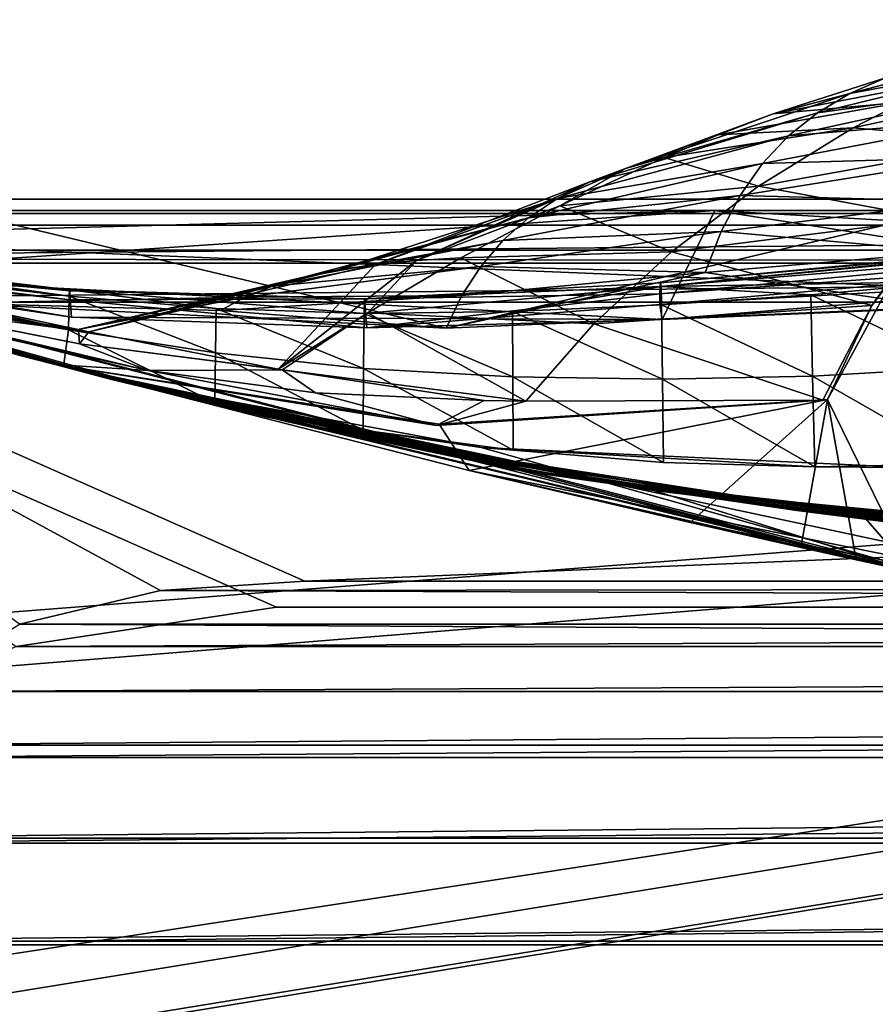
# Model space of a CAD drawing. Header units: metres. Extents: x 0 to 804, y -808 to 0.
# Tile 80 of 123: x 100 to 158, y -105 to -39. Entities that reach past the tile are written whole.
import ezdxf

# ---------------------------------------------------------------- set-up
doc = ezdxf.new("R2010")
doc.units = ezdxf.units.M

msp = doc.modelspace()

# ---------------------------------------------------------------- linework, layer by layer
at = {"layer": 'None0'}
for points in [[(34.402058, -4.519207, 2063.059814), (64.544334, -51.518902, 2063.059814), (737.401917, -51.518902, 2063.059814)], [(743.104004, -37.838261, 2063.059814), (34.402058, -4.519207, 2063.059814), (737.401917, -51.518902, 2063.059814)], [(34.402058, -4.519207, 163.059708), (743.104004, -37.838261, 163.059708), (737.401917, -51.518902, 163.059708)], [(737.401917, -51.518902, 163.059708), (64.544334, -51.518902, 163.059708), (34.402058, -4.519207, 163.059708)], [(156.133255, -43.666676, 1843.809082), (171.586929, -39.607418, 1845.257935), (169.583389, -41.164787, 1871.617065)], [(156.133255, -43.666676, 1843.809082), (158.525818, -42.630909, 1817.577148), (171.586929, -39.607418, 1845.257935)], [(153.961945, -44.960941, 1870.038818), (156.133255, -43.666676, 1843.809082), (169.583389, -41.164787, 1871.617065)], [(167.797928, -43.065769, 1897.9552), (153.961945, -44.960941, 1870.038818), (169.583389, -41.164787, 1871.617065)], [(150.988892, -45.048107, 1816.887207), (158.525818, -42.630909, 1817.577148), (156.133255, -43.666676, 1843.809082)], [(163.164429, -42.681469, 1712.397461), (158.525818, -42.630909, 1817.577148), (150.988892, -45.048107, 1816.887207)], [(159.715485, -44.246708, 1712.209229), (163.164429, -42.681469, 1712.397461), (150.988892, -45.048107, 1816.887207)], [(166.745529, -46.892799, 1608.953247), (172.435043, -42.487289, 1609.14502), (156.364456, -45.979488, 1712.017822)], [(156.364456, -45.979488, 1712.017822), (172.435043, -42.487289, 1609.14502), (159.715485, -44.246708, 1712.209229)], [(166.230728, -45.321526, 1924.262939), (152.012085, -46.52438, 1896.258423), (167.797928, -43.065769, 1897.9552)], [(167.797928, -43.065769, 1897.9552), (152.012085, -46.52438, 1896.258423), (153.961945, -44.960941, 1870.038818)], [(141.072128, -48.696308, 1842.258301), (156.133255, -43.666676, 1843.809082), (153.961945, -44.960941, 1870.038818)], [(141.072128, -48.696308, 1842.258301), (150.988892, -45.048107, 1816.887207), (156.133255, -43.666676, 1843.809082)], [(156.364456, -45.979488, 1712.017822), (159.715485, -44.246708, 1712.209229), (147.303604, -46.44994, 1816.533691)], [(159.715485, -44.246708, 1712.209229), (150.988892, -45.048107, 1816.887207), (147.303604, -46.44994, 1816.533691)], [(138.6828, -49.609951, 1868.349976), (141.072128, -48.696308, 1842.258301), (153.961945, -44.960941, 1870.038818)], [(152.012085, -46.52438, 1896.258423), (138.6828, -49.609951, 1868.349976), (153.961945, -44.960941, 1870.038818)], [(147.303604, -46.44994, 1816.533691), (150.988892, -45.048107, 1816.887207), (141.072128, -48.696308, 1842.258301)], [(166.230728, -45.321526, 1924.262939), (164.882019, -47.941971, 1950.531006), (150.283875, -48.369328, 1922.460327)], [(166.230728, -45.321526, 1924.262939), (150.283875, -48.369328, 1922.460327), (152.012085, -46.52438, 1896.258423)], [(150.00325, -49.880222, 1711.625244), (156.364456, -45.979488, 1712.017822), (143.684753, -47.959789, 1816.174194)], [(156.364456, -45.979488, 1712.017822), (147.303604, -46.44994, 1816.533691), (143.684753, -47.959789, 1816.174194)], [(150.00325, -49.880222, 1711.625244), (166.745529, -46.892799, 1608.953247), (156.364456, -45.979488, 1712.017822)], [(150.283875, -48.369328, 1922.460327), (136.516968, -50.712437, 1894.443481), (152.012085, -46.52438, 1896.258423)], [(152.012085, -46.52438, 1896.258423), (136.516968, -50.712437, 1894.443481), (138.6828, -49.609951, 1868.349976)], [(143.684753, -47.959789, 1816.174194), (147.303604, -46.44994, 1816.533691), (141.072128, -48.696308, 1842.258301)], [(161.760727, -52.072578, 1608.739624), (166.745529, -46.892799, 1608.953247), (150.00325, -49.880222, 1711.625244)], [(150.00325, -49.880222, 1711.625244), (143.684753, -47.959789, 1816.174194), (136.677246, -51.208717, 1815.437378)], [(136.677246, -51.208717, 1815.437378), (143.684753, -47.959789, 1816.174194), (141.072128, -48.696308, 1842.258301)], [(150.283875, -48.369328, 1922.460327), (164.882019, -47.941971, 1950.531006), (148.777481, -50.506771, 1948.636963)], [(148.777481, -50.506771, 1948.636963), (164.882019, -47.941971, 1950.531006), (163.751953, -50.930626, 1976.749756)], [(127.053818, -54.876995, 1840.604492), (141.072128, -48.696308, 1842.258301), (138.6828, -49.609951, 1868.349976)], [(141.072128, -48.696308, 1842.258301), (127.053818, -54.876995, 1840.604492), (136.677246, -51.208717, 1815.437378)], [(136.516968, -50.712437, 1894.443481), (150.283875, -48.369328, 1922.460327), (134.574814, -52.017284, 1920.532959)], [(134.574814, -52.017284, 1920.532959), (150.283875, -48.369328, 1922.460327), (148.777481, -50.506771, 1948.636963)], [(124.301689, -55.139194, 1866.549561), (127.053818, -54.876995, 1840.604492), (138.6828, -49.609951, 1868.349976)], [(136.516968, -50.712437, 1894.443481), (124.301689, -55.139194, 1866.549561), (138.6828, -49.609951, 1868.349976)], [(144.1716, -54.292217, 1711.220215), (150.00325, -49.880222, 1711.625244), (136.677246, -51.208717, 1815.437378)], [(144.1716, -54.292217, 1711.220215), (161.760727, -52.072578, 1608.739624), (150.00325, -49.880222, 1711.625244)], [(124.301689, -55.139194, 1866.549561), (136.516968, -50.712437, 1894.443481), (121.773773, -55.503994, 1892.509155)], [(121.773773, -55.503994, 1892.509155), (136.516968, -50.712437, 1894.443481), (134.574814, -52.017284, 1920.532959)], [(147.493134, -52.940704, 1974.780518), (132.856522, -53.536606, 1946.612671), (148.777481, -50.506771, 1948.636963)], [(148.777481, -50.506771, 1948.636963), (132.856522, -53.536606, 1946.612671), (134.574814, -52.017284, 1920.532959)], [(163.751953, -50.930626, 1976.749756), (147.493134, -52.940704, 1974.780518), (148.777481, -50.506771, 1948.636963)], [(737.401917, -51.518902, 163.059708), (396.130096, -51.518902, 182.490662), (64.544334, -51.518902, 163.059708)], [(396.130096, -51.518902, 182.490662), (312.807922, -51.518902, 184.444412), (64.544334, -51.518902, 163.059708)], [(64.544334, -51.518902, 163.059708), (312.807922, -51.518902, 184.444412), (229.716583, -51.518902, 189.861313)], [(229.716583, -51.518902, 189.861313), (147.070816, -51.518902, 198.713211), (64.544334, -51.518902, 163.059708)], [(147.070816, -51.518902, 198.713211), (65.081505, -51.518902, 210.95433), (64.544334, -51.518902, 163.059708)], [(64.544334, -51.518902, 2063.059814), (96.040176, -51.518902, 2019.916504), (162.643372, -51.518902, 2029.060913)], [(162.643372, -51.518902, 2029.060913), (229.516266, -51.518902, 2035.961548), (64.544334, -51.518902, 2063.059814)], [(229.516266, -51.518902, 2035.961548), (296.583313, -51.518902, 2040.610718), (64.544334, -51.518902, 2063.059814)], [(64.544334, -51.518902, 2063.059814), (296.583313, -51.518902, 2040.610718), (363.768707, -51.518902, 2043.003296)], [(363.768707, -51.518902, 2043.003296), (430.996582, -51.518902, 2043.136353), (64.544334, -51.518902, 2063.059814)], [(430.996582, -51.518902, 2043.136353), (737.401917, -51.518902, 2063.059814), (64.544334, -51.518902, 2063.059814)], [(65.081505, -51.518902, 210.95433), (147.070816, -51.518902, 198.713211), (74.816437, -53.439583, 209.318436)], [(147.070816, -51.518902, 198.713211), (84.384827, -55.76268, 207.758896), (74.816437, -53.439583, 209.318436)], [(143.543854, -58.829174, 199.168243), (84.384827, -55.76268, 207.758896), (147.070816, -51.518902, 198.713211)], [(162.643372, -51.518902, 2029.060913), (96.040176, -51.518902, 2019.916504), (129.047287, -59.41581, 2024.733398)], [(129.047287, -59.41581, 2024.733398), (96.040176, -51.518902, 2019.916504), (96.040306, -57.736118, 2019.916504)], [(127.053818, -54.876995, 1840.604492), (130.029999, -54.704613, 1814.677612), (136.677246, -51.208717, 1815.437378)], [(162.148758, -58.017933, 2029.001343), (162.643372, -51.518902, 2029.060913), (129.047287, -59.41581, 2024.733398)], [(136.677246, -51.208717, 1815.437378), (130.029999, -54.704613, 1814.677612), (144.1716, -54.292217, 1711.220215)], [(147.070816, -51.518902, 198.713211), (183.245438, -57.188892, 194.411057), (143.543854, -58.829174, 199.168243)], [(229.716583, -51.518902, 189.861313), (223.037521, -55.894699, 190.447845), (147.070816, -51.518902, 198.713211)], [(223.037521, -55.894699, 190.447845), (183.245438, -57.188892, 194.411057), (147.070816, -51.518902, 198.713211)], [(162.840744, -54.289387, 2002.90979), (147.493134, -52.940704, 1974.780518), (163.751953, -50.930626, 1976.749756)], [(68.923065, -52.161739, 1564.920044), (68.924263, -52.161705, 1348.571533), (102.809288, -61.851376, 1564.920044)], [(68.924385, -52.161724, 660.920044), (68.923065, -52.161739, 659.947876), (102.80941, -61.850914, 660.920044)], [(68.923065, -52.161739, 659.947876), (102.809464, -61.850685, 659.694153), (102.80941, -61.850914, 660.920044)], [(102.809448, -61.851639, 619.125977), (68.923065, -52.161739, 618.872253), (84.132072, -56.649612, 617.920044)], [(102.809464, -61.850685, 659.694153), (68.923065, -52.161739, 659.947876), (163.565582, -76.462357, 619.508545)], [(163.565582, -76.462357, 619.508545), (68.923065, -52.161739, 659.947876), (106.49984, -62.839531, 619.151855)], [(68.923065, -52.161739, 659.947876), (102.809448, -61.851639, 619.125977), (106.49984, -62.839531, 619.151855)], [(68.923065, -52.161739, 659.947876), (68.923065, -52.161739, 618.872253), (102.809448, -61.851639, 619.125977)], [(101.840927, -61.594723, 1606.902344), (68.923065, -52.161739, 1607.149292), (160.31427, -75.767815, 1566.487305)], [(68.923065, -52.161739, 1607.149292), (102.839783, -61.859814, 1566.123047), (160.31427, -75.767815, 1566.487305)], [(68.923065, -52.161739, 1607.149292), (68.923065, -52.161739, 1565.869141), (102.839783, -61.859814, 1566.123047)], [(68.923065, -52.161739, 1607.149292), (101.840927, -61.594723, 1606.902344), (68.923065, -52.161739, 1607.920044)], [(101.840927, -61.594723, 1606.902344), (102.810165, -61.84811, 1607.920044), (68.923065, -52.161739, 1607.920044)], [(102.809288, -61.851376, 1564.920044), (102.839783, -61.859814, 1566.123047), (68.923065, -52.161739, 1564.920044)], [(102.839783, -61.859814, 1566.123047), (68.923065, -52.161739, 1565.869141), (68.923065, -52.161739, 1564.920044)], [(102.810165, -61.84811, 1607.920044), (87.009926, -57.323971, 1660.126465), (68.923065, -52.161739, 1607.920044)], [(68.924171, -52.161671, 1113.970093), (68.92408, -52.161636, 886.787415), (100.489632, -61.249607, 1000.841492)], [(68.92408, -52.161636, 886.787415), (100.448204, -61.245594, 887.614563), (100.489632, -61.249607, 1000.841492)], [(100.448204, -61.245594, 887.614563), (68.92408, -52.161636, 886.787415), (101.479385, -61.515125, 774.292114)], [(68.92408, -52.161636, 886.787415), (68.924385, -52.161724, 660.920044), (101.479385, -61.515125, 774.292114)], [(100.489632, -61.249607, 1000.841492), (101.608139, -61.526745, 1113.927246), (68.924171, -52.161671, 1113.970093)], [(101.608139, -61.526745, 1113.927246), (103.809151, -62.0765, 1226.841309), (68.924171, -52.161671, 1113.970093)], [(68.924171, -52.161671, 1113.970093), (103.809151, -62.0765, 1226.841309), (68.924263, -52.161705, 1348.571533)], [(68.924263, -52.161705, 1348.571533), (111.470955, -63.992874, 1452.292236), (102.809288, -61.851376, 1564.920044)], [(103.809151, -62.0765, 1226.841309), (107.096214, -62.898582, 1339.614502), (68.924263, -52.161705, 1348.571533)], [(68.924263, -52.161705, 1348.571533), (107.096214, -62.898582, 1339.614502), (111.470955, -63.992874, 1452.292236)], [(101.479385, -61.515125, 774.292114), (68.924385, -52.161724, 660.920044), (102.80941, -61.850914, 660.920044)], [(132.856522, -53.536606, 1946.612671), (119.470238, -55.986164, 1918.47937), (134.574814, -52.017284, 1920.532959)], [(134.574814, -52.017284, 1920.532959), (119.470238, -55.986164, 1918.47937), (121.773773, -55.503994, 1892.509155)], [(157.601059, -57.888329, 1608.510132), (161.760727, -52.072578, 1608.739624), (144.1716, -54.292217, 1711.220215)], [(157.601059, -57.888329, 1608.510132), (159.251373, -55.726368, 1607.059204), (161.760727, -52.072578, 1608.739624)], [(183.190536, -53.39679, 273.241486), (183.258057, -52.801323, 299.624786), (143.412766, -56.618671, 277.274628)], [(183.258057, -52.801323, 299.624786), (143.429596, -56.376179, 303.384949), (143.412766, -56.618671, 277.274628)], [(183.393112, -52.635166, 352.521271), (143.463272, -56.623337, 355.698334), (143.429596, -56.376179, 303.384949)], [(183.258057, -52.801323, 299.624786), (183.393112, -52.635166, 352.521271), (143.429596, -56.376179, 303.384949)], [(163.529221, -56.293839, 406.767761), (143.463272, -56.623337, 355.698334), (183.393112, -52.635166, 352.521271)], [(146.43103, -55.673351, 2000.883057), (131.362335, -55.274868, 1972.676636), (147.493134, -52.940704, 1974.780518)], [(147.493134, -52.940704, 1974.780518), (131.362335, -55.274868, 1972.676636), (132.856522, -53.536606, 1946.612671)], [(143.412766, -56.618671, 277.274628), (143.39592, -57.104183, 251.202225), (183.190536, -53.39679, 273.241486)], [(143.39592, -57.104183, 251.202225), (183.123016, -54.332413, 246.911255), (183.190536, -53.39679, 273.241486)], [(162.840744, -54.289387, 2002.90979), (146.43103, -55.673351, 2000.883057), (147.493134, -52.940704, 1974.780518)], [(131.362335, -55.274868, 1972.676636), (117.391296, -56.598942, 1944.456543), (132.856522, -53.536606, 1946.612671)], [(132.856522, -53.536606, 1946.612671), (117.391296, -56.598942, 1944.456543), (119.470238, -55.986164, 1918.47937)], [(84.19973, -55.023994, 464.018127), (84.222275, -54.641209, 412.720001), (103.752518, -57.278824, 411.08374)], [(103.752518, -57.278824, 411.08374), (84.222275, -54.641209, 412.720001), (84.244812, -54.528858, 361.43457)], [(84.267349, -54.686039, 310.173492), (103.775711, -56.835262, 359.402954), (84.244812, -54.528858, 361.43457)], [(84.244812, -54.528858, 361.43457), (103.775711, -56.835262, 359.402954), (103.752518, -57.278824, 411.08374)], [(103.775711, -56.835262, 359.402954), (84.267349, -54.686039, 310.173492), (103.798904, -56.914383, 307.769409)], [(103.798904, -56.914383, 307.769409), (84.267349, -54.686039, 310.173492), (84.289886, -55.111458, 258.948364)], [(127.053818, -54.876995, 1840.604492), (123.801773, -58.396191, 1813.895874), (130.029999, -54.704613, 1814.677612)], [(123.801773, -58.396191, 1813.895874), (138.950684, -59.135841, 1710.803101), (130.029999, -54.704613, 1814.677612)], [(130.029999, -54.704613, 1814.677612), (138.950684, -59.135841, 1710.803101), (144.1716, -54.292217, 1711.220215)], [(138.950684, -59.135841, 1710.803101), (157.601059, -57.888329, 1608.510132), (144.1716, -54.292217, 1711.220215)], [(143.39592, -57.104183, 251.202225), (143.379089, -57.831829, 225.172958), (183.123016, -54.332413, 246.911255)], [(143.379089, -57.831829, 225.172958), (183.055481, -55.606953, 220.641403), (183.123016, -54.332413, 246.911255)], [(162.840744, -54.289387, 2002.90979), (162.148758, -58.017933, 2029.001343), (146.43103, -55.673351, 2000.883057)], [(84.177193, -55.565022, 515.318787), (84.19973, -55.023994, 464.018127), (103.706139, -59.521679, 514.499451)], [(103.706139, -59.521679, 514.499451), (84.19973, -55.023994, 464.018127), (103.752518, -57.278824, 411.08374)], [(103.798904, -56.914383, 307.769409), (84.289886, -55.111458, 258.948364), (103.82209, -57.513683, 256.205536)], [(103.82209, -57.513683, 256.205536), (84.289886, -55.111458, 258.948364), (84.301155, -55.424198, 233.352875)], [(84.301155, -55.424198, 233.352875), (84.384827, -55.76268, 207.758896), (103.91658, -58.683949, 204.723343)], [(84.301155, -55.424198, 233.352875), (103.91658, -58.683949, 204.723343), (103.82209, -57.513683, 256.205536)], [(105.059898, -59.665703, 1918.099487), (124.301689, -55.139194, 1866.549561), (121.773773, -55.503994, 1892.509155)], [(105.059898, -59.665703, 1918.099487), (117.785065, -62.176853, 1814.920166), (124.301689, -55.139194, 1866.549561)], [(117.391296, -56.598942, 1944.456543), (131.362335, -55.274868, 1972.676636), (115.537163, -57.347279, 1970.436768)], [(115.537163, -57.347279, 1970.436768), (131.362335, -55.274868, 1972.676636), (130.092453, -57.234612, 1998.718994)], [(117.785065, -62.176853, 1814.920166), (127.053818, -54.876995, 1840.604492), (124.301689, -55.139194, 1866.549561)], [(127.053818, -54.876995, 1840.604492), (117.785065, -62.176853, 1814.920166), (123.801773, -58.396191, 1813.895874)], [(131.362335, -55.274868, 1972.676636), (146.43103, -55.673351, 2000.883057), (130.092453, -57.234612, 1998.718994)], [(84.154655, -56.107239, 566.619446), (102.809502, -61.851192, 617.920044), (84.132072, -56.649612, 617.920044)], [(84.154655, -56.107239, 566.619446), (84.177193, -55.565022, 515.318787), (103.706139, -59.521679, 514.499451)], [(103.706139, -59.521679, 514.499451), (103.373878, -62.000229, 617.920044), (84.154655, -56.107239, 566.619446)], [(103.373878, -62.000229, 617.920044), (102.809502, -61.851192, 617.920044), (84.154655, -56.107239, 566.619446)], [(103.91658, -58.683949, 204.723343), (84.384827, -55.76268, 207.758896), (143.543854, -58.829174, 199.168243)], [(105.059898, -59.665703, 1918.099487), (119.470238, -55.986164, 1918.47937), (104.364265, -59.516659, 1924.74646)], [(119.470238, -55.986164, 1918.47937), (117.391296, -56.598942, 1944.456543), (104.364265, -59.516659, 1924.74646)], [(119.470238, -55.986164, 1918.47937), (105.059898, -59.665703, 1918.099487), (121.773773, -55.503994, 1892.509155)], [(162.148758, -58.017933, 2029.001343), (129.047287, -59.41581, 2024.733398), (146.43103, -55.673351, 2000.883057)], [(146.43103, -55.673351, 2000.883057), (129.047287, -59.41581, 2024.733398), (130.092453, -57.234612, 1998.718994)], [(143.379089, -57.831829, 225.172958), (143.543854, -58.829174, 199.168243), (183.055481, -55.606953, 220.641403)], [(143.543854, -58.829174, 199.168243), (183.245438, -57.188892, 194.411057), (183.055481, -55.606953, 220.641403)], [(160.287186, -75.761993, 1606.531372), (159.251373, -55.726368, 1607.059204), (154.633942, -64.214348, 1606.83374)], [(154.633942, -64.214348, 1606.83374), (159.251373, -55.726368, 1607.059204), (157.601059, -57.888329, 1608.510132)], [(102.809502, -61.851192, 617.920044), (102.809448, -61.851639, 619.125977), (84.132072, -56.649612, 617.920044)], [(104.364265, -59.516659, 1924.74646), (117.391296, -56.598942, 1944.456543), (115.537163, -57.347279, 1970.436768)], [(143.463272, -56.623337, 355.698334), (123.533882, -58.424793, 409.539307), (123.559074, -57.460068, 305.499756)], [(133.501312, -58.293453, 408.806305), (123.533882, -58.424793, 409.539307), (143.463272, -56.623337, 355.698334)], [(143.463272, -56.623337, 355.698334), (123.559074, -57.460068, 305.499756), (143.429596, -56.376179, 303.384949)], [(143.429596, -56.376179, 303.384949), (123.559074, -57.460068, 305.499756), (143.412766, -56.618671, 277.274628)], [(123.559074, -57.460068, 305.499756), (143.39592, -57.104183, 251.202225), (143.412766, -56.618671, 277.274628)], [(143.463272, -56.623337, 355.698334), (143.496948, -57.850334, 408.10022), (133.501312, -58.293453, 408.806305)], [(163.529221, -56.293839, 406.767761), (153.510666, -57.184345, 407.420715), (143.463272, -56.623337, 355.698334)], [(153.510666, -57.184345, 407.420715), (143.496948, -57.850334, 408.10022), (143.463272, -56.623337, 355.698334)], [(163.712692, -62.061794, 512.338379), (153.510666, -57.184345, 407.420715), (163.529221, -56.293839, 406.767761)], [(109.05352, -62.259445, 1713.19873), (104.438499, -60.473698, 1814.920044), (86.964386, -57.020672, 1764.539551)], [(104.438499, -60.473698, 1814.920044), (91.239693, -57.851421, 1814.920044), (86.964386, -57.020672, 1764.539551)], [(86.987152, -57.172321, 1712.333008), (109.05352, -62.259445, 1713.19873), (86.964386, -57.020672, 1764.539551)], [(87.009926, -57.323971, 1660.126465), (109.05352, -62.259445, 1713.19873), (86.987152, -57.172321, 1712.333008)], [(109.05352, -62.259445, 1713.19873), (87.009926, -57.323971, 1660.126465), (102.810165, -61.84811, 1607.920044)], [(96.040306, -57.736118, 2019.916504), (91.159035, -57.425838, 1917.032715), (104.364265, -59.516659, 1924.74646)], [(91.159035, -57.425838, 1917.032715), (104.368729, -59.573231, 1918.047607), (104.364265, -59.516659, 1924.74646)], [(91.159035, -57.425838, 1917.032715), (91.239693, -57.851421, 1814.920044), (104.368729, -59.573231, 1918.047607)], [(113.908073, -58.234016, 1996.415771), (96.040306, -57.736118, 2019.916504), (115.537163, -57.347279, 1970.436768)], [(115.537163, -57.347279, 1970.436768), (96.040306, -57.736118, 2019.916504), (104.364265, -59.516659, 1924.74646)], [(103.706139, -59.521679, 514.499451), (103.752518, -57.278824, 411.08374), (113.563187, -61.06551, 514.106567)], [(103.775711, -56.835262, 359.402954), (113.609032, -58.088852, 410.299042), (103.752518, -57.278824, 411.08374)], [(103.752518, -57.278824, 411.08374), (113.609032, -58.088852, 410.299042), (113.563187, -61.06551, 514.106567)], [(123.533882, -58.424793, 409.539307), (103.775711, -56.835262, 359.402954), (123.559074, -57.460068, 305.499756)], [(123.559074, -57.460068, 305.499756), (103.775711, -56.835262, 359.402954), (103.798904, -56.914383, 307.769409)], [(113.609032, -58.088852, 410.299042), (103.775711, -56.835262, 359.402954), (123.533882, -58.424793, 409.539307)], [(123.559074, -57.460068, 305.499756), (103.798904, -56.914383, 307.769409), (103.82209, -57.513683, 256.205536)], [(103.82209, -57.513683, 256.205536), (123.721909, -59.402489, 201.845352), (123.559074, -57.460068, 305.499756)], [(129.047287, -59.41581, 2024.733398), (113.908073, -58.234016, 1996.415771), (130.092453, -57.234612, 1998.718994)], [(130.092453, -57.234612, 1998.718994), (113.908073, -58.234016, 1996.415771), (115.537163, -57.347279, 1970.436768)], [(123.721909, -59.402489, 201.845352), (143.39592, -57.104183, 251.202225), (123.559074, -57.460068, 305.499756)], [(143.39592, -57.104183, 251.202225), (123.721909, -59.402489, 201.845352), (143.379089, -57.831829, 225.172958)], [(153.636536, -62.637756, 512.665344), (143.496948, -57.850334, 408.10022), (153.510666, -57.184345, 407.420715)], [(163.712692, -62.061794, 512.338379), (153.636536, -62.637756, 512.665344), (153.510666, -57.184345, 407.420715)], [(91.239693, -57.851421, 1814.920044), (104.438499, -60.473698, 1814.920044), (104.368729, -59.573231, 1918.047607)], [(129.047287, -59.41581, 2024.733398), (96.040306, -57.736118, 2019.916504), (113.908073, -58.234016, 1996.415771)], [(103.91658, -58.683949, 204.723343), (123.721909, -59.402489, 201.845352), (103.82209, -57.513683, 256.205536)], [(113.609032, -58.088852, 410.299042), (123.508682, -62.118843, 513.726135), (113.563187, -61.06551, 514.106567)], [(123.508682, -62.118843, 513.726135), (113.609032, -58.088852, 410.299042), (123.533882, -58.424793, 409.539307)], [(123.721909, -59.402489, 201.845352), (143.543854, -58.829174, 199.168243), (143.379089, -57.831829, 225.172958)], [(143.496948, -57.850334, 408.10022), (143.564301, -62.84586, 513.005615), (133.501312, -58.293453, 408.806305)], [(138.950684, -59.135841, 1710.803101), (154.328537, -64.24646, 1608.268555), (157.601059, -57.888329, 1608.510132)], [(153.636536, -62.637756, 512.665344), (143.564301, -62.84586, 513.005615), (143.496948, -57.850334, 408.10022)], [(154.328537, -64.24646, 1608.268555), (154.633942, -64.214348, 1606.83374), (157.601059, -57.888329, 1608.510132)], [(123.721909, -59.402489, 201.845352), (103.91658, -58.683949, 204.723343), (143.543854, -58.829174, 199.168243)], [(117.785065, -62.176853, 1814.920166), (118.043243, -62.221737, 1813.09375), (123.801773, -58.396191, 1813.895874)], [(123.801773, -58.396191, 1813.895874), (118.043243, -62.221737, 1813.09375), (134.40036, -64.322578, 1710.374756)], [(123.508682, -62.118843, 513.726135), (123.533882, -58.424793, 409.539307), (133.515656, -62.687328, 513.359131)], [(123.533882, -58.424793, 409.539307), (133.501312, -58.293453, 408.806305), (133.515656, -62.687328, 513.359131)], [(123.801773, -58.396191, 1813.895874), (134.40036, -64.322578, 1710.374756), (138.950684, -59.135841, 1710.803101)], [(133.501312, -58.293453, 408.806305), (143.564301, -62.84586, 513.005615), (133.515656, -62.687328, 513.359131)], [(134.40036, -64.322578, 1710.374756), (154.328537, -64.24646, 1608.268555), (138.950684, -59.135841, 1710.803101)], [(113.520622, -64.426018, 617.911316), (103.373878, -62.000229, 617.920044), (103.706139, -59.521679, 514.499451)], [(113.563187, -61.06551, 514.106567), (113.520622, -64.426018, 617.911316), (103.706139, -59.521679, 514.499451)], [(104.364265, -59.516659, 1924.74646), (104.368729, -59.573231, 1918.047607), (105.059898, -59.665703, 1918.099487)], [(104.368729, -59.573231, 1918.047607), (104.438499, -60.473698, 1814.920044), (105.059898, -59.665703, 1918.099487)], [(105.059898, -59.665703, 1918.099487), (104.438499, -60.473698, 1814.920044), (117.785065, -62.176853, 1814.920166)], [(118.043243, -62.221737, 1813.09375), (104.438499, -60.473698, 1814.920044), (109.05352, -62.259445, 1713.19873)], [(118.043243, -62.221737, 1813.09375), (117.785065, -62.176853, 1814.920166), (104.438499, -60.473698, 1814.920044)], [(100.489632, -61.249607, 1000.841492), (100.448204, -61.245594, 887.614563), (133.197281, -68.803368, 1000.864014)], [(100.448204, -61.245594, 887.614563), (133.113571, -68.822403, 887.675659), (133.197281, -68.803368, 1000.864014)], [(100.448204, -61.245594, 887.614563), (101.479385, -61.515125, 774.292114), (133.113571, -68.822403, 887.675659)], [(133.197281, -68.803368, 1000.864014), (118.433418, -65.698387, 1113.927246), (100.489632, -61.249607, 1000.841492)], [(118.433418, -65.698387, 1113.927246), (101.608139, -61.526745, 1113.927246), (100.489632, -61.249607, 1000.841492)], [(123.48568, -66.26413, 617.887756), (113.520622, -64.426018, 617.911316), (113.563187, -61.06551, 514.106567)], [(123.508682, -62.118843, 513.726135), (123.48568, -66.26413, 617.887756), (113.563187, -61.06551, 514.106567)], [(102.80941, -61.850914, 660.920044), (103.584282, -62.058826, 660.920044), (101.479385, -61.515125, 774.292114)], [(103.584282, -62.058826, 660.920044), (135.175247, -69.137497, 774.361389), (101.479385, -61.515125, 774.292114)], [(101.479385, -61.515125, 774.292114), (135.175247, -69.137497, 774.361389), (133.113571, -68.822403, 887.675659)], [(118.433418, -65.698387, 1113.927246), (121.729256, -66.321396, 1226.853516), (101.608139, -61.526745, 1113.927246)], [(121.729256, -66.321396, 1226.853516), (103.809151, -62.0765, 1226.841309), (101.608139, -61.526745, 1113.927246)], [(160.31427, -75.767815, 1566.487305), (102.808197, -61.855579, 1606.895508), (101.840927, -61.594723, 1606.902344)], [(101.840927, -61.594723, 1606.902344), (102.808197, -61.855579, 1606.895508), (102.810165, -61.84811, 1607.920044)], [(102.810165, -61.84811, 1607.920044), (102.808197, -61.855579, 1606.895508), (128.407867, -65.950554, 1608.008545)], [(102.808197, -61.855579, 1606.895508), (130.600632, -68.96978, 1606.709229), (128.588333, -65.854683, 1606.805176)], [(130.600632, -68.96978, 1606.709229), (102.808197, -61.855579, 1606.895508), (160.31427, -75.767815, 1566.487305)], [(102.808197, -61.855579, 1606.895508), (128.588333, -65.854683, 1606.805176), (128.407867, -65.950554, 1608.008545)], [(111.470955, -63.992874, 1452.292236), (116.92894, -65.360268, 1564.91333), (102.809288, -61.851376, 1564.920044)], [(116.92894, -65.360268, 1564.91333), (102.839783, -61.859814, 1566.123047), (102.809288, -61.851376, 1564.920044)], [(102.80941, -61.850914, 660.920044), (102.809464, -61.850685, 659.694153), (103.584282, -62.058826, 660.920044)], [(102.809448, -61.851639, 619.125977), (102.809502, -61.851192, 617.920044), (103.373878, -62.000229, 617.920044)], [(106.49984, -62.839531, 619.151855), (102.809448, -61.851639, 619.125977), (103.373878, -62.000229, 617.920044)], [(102.809464, -61.850685, 659.694153), (160.28714, -75.761986, 659.329895), (129.809753, -68.05233, 659.531982)], [(160.28714, -75.761986, 659.329895), (102.809464, -61.850685, 659.694153), (221.425644, -87.165344, 619.788818)], [(221.425644, -87.165344, 619.788818), (102.809464, -61.850685, 659.694153), (163.565582, -76.462357, 619.508545)], [(102.809464, -61.850685, 659.694153), (129.809753, -68.05233, 659.531982), (103.584282, -62.058826, 660.920044)], [(128.407867, -65.950554, 1608.008545), (109.05352, -62.259445, 1713.19873), (102.810165, -61.84811, 1607.920044)], [(160.31427, -75.767815, 1566.487305), (102.839783, -61.859814, 1566.123047), (142.987244, -70.318871, 1566.34436)], [(142.987244, -70.318871, 1566.34436), (102.839783, -61.859814, 1566.123047), (116.92894, -65.360268, 1564.91333)], [(103.373878, -62.000229, 617.920044), (113.520622, -64.426018, 617.911316), (106.49984, -62.839531, 619.151855)], [(103.584282, -62.058826, 660.920044), (139.382553, -69.748291, 660.964905), (135.175247, -69.137497, 774.361389)], [(103.584282, -62.058826, 660.920044), (129.809753, -68.05233, 659.531982), (139.382553, -69.748291, 660.964905)], [(107.096214, -62.898582, 1339.614502), (103.809151, -62.0765, 1226.841309), (126.650871, -67.25737, 1339.64624)], [(103.809151, -62.0765, 1226.841309), (121.729256, -66.321396, 1226.853516), (126.650871, -67.25737, 1339.64624)], [(163.905365, -68.517815, 617.646057), (153.636536, -62.637756, 512.665344), (163.712692, -62.061794, 512.338379)], [(120.279526, -63.745556, 1713.610474), (118.043243, -62.221737, 1813.09375), (109.05352, -62.259445, 1713.19873)], [(120.279526, -63.745556, 1713.610474), (109.05352, -62.259445, 1713.19873), (128.407867, -65.950554, 1608.008545)], [(131.593887, -64.271217, 1714.006226), (118.043243, -62.221737, 1813.09375), (120.279526, -63.745556, 1713.610474)], [(134.40036, -64.322578, 1710.374756), (118.043243, -62.221737, 1813.09375), (131.593887, -64.271217, 1714.006226)], [(133.535767, -67.598076, 617.849365), (123.48568, -66.26413, 617.887756), (123.508682, -62.118843, 513.726135)], [(133.515656, -62.687328, 513.359131), (133.535767, -67.598076, 617.849365), (123.508682, -62.118843, 513.726135)], [(143.564301, -62.84586, 513.005615), (143.640366, -68.41922, 617.796265), (133.515656, -62.687328, 513.359131)], [(133.515656, -62.687328, 513.359131), (143.640366, -68.41922, 617.796265), (133.535767, -67.598076, 617.849365)], [(153.776733, -68.726135, 617.728394), (143.564301, -62.84586, 513.005615), (153.636536, -62.637756, 512.665344)], [(163.905365, -68.517815, 617.646057), (153.776733, -68.726135, 617.728394), (153.636536, -62.637756, 512.665344)], [(113.520622, -64.426018, 617.911316), (123.48568, -66.26413, 617.887756), (106.49984, -62.839531, 619.151855)], [(106.49984, -62.839531, 619.151855), (123.48568, -66.26413, 617.887756), (131.402786, -67.422646, 619.271851)], [(163.565582, -76.462357, 619.508545), (106.49984, -62.839531, 619.151855), (131.402786, -67.422646, 619.271851)], [(107.096214, -62.898582, 1339.614502), (133.200653, -68.506149, 1452.327759), (111.470955, -63.992874, 1452.292236)], [(126.650871, -67.25737, 1339.64624), (133.200653, -68.506149, 1452.327759), (107.096214, -62.898582, 1339.614502)], [(153.776733, -68.726135, 617.728394), (143.640366, -68.41922, 617.796265), (143.564301, -62.84586, 513.005615)], [(133.200653, -68.506149, 1452.327759), (141.369629, -70.067604, 1564.870239), (111.470955, -63.992874, 1452.292236)], [(141.369629, -70.067604, 1564.870239), (116.92894, -65.360268, 1564.91333), (111.470955, -63.992874, 1452.292236)], [(128.407867, -65.950554, 1608.008545), (131.593887, -64.271217, 1714.006226), (120.279526, -63.745556, 1713.610474)], [(128.407867, -65.950554, 1608.008545), (128.588333, -65.854683, 1606.805176), (154.328537, -64.24646, 1608.268555)], [(154.328537, -64.24646, 1608.268555), (134.40036, -64.322578, 1710.374756), (128.407867, -65.950554, 1608.008545)], [(134.40036, -64.322578, 1710.374756), (131.593887, -64.271217, 1714.006226), (128.407867, -65.950554, 1608.008545)], [(130.600632, -68.96978, 1606.709229), (154.633942, -64.214348, 1606.83374), (128.588333, -65.854683, 1606.805176)], [(128.588333, -65.854683, 1606.805176), (154.633942, -64.214348, 1606.83374), (154.328537, -64.24646, 1608.268555)], [(130.600632, -68.96978, 1606.709229), (145.417068, -72.463768, 1606.617676), (154.633942, -64.214348, 1606.83374)], [(145.417068, -72.463768, 1606.617676), (152.845383, -74.13739, 1606.573853), (154.633942, -64.214348, 1606.83374)], [(154.633942, -64.214348, 1606.83374), (152.845383, -74.13739, 1606.573853), (156.56459, -74.955826, 1606.55249)], [(156.56459, -74.955826, 1606.55249), (160.287186, -75.761993, 1606.531372), (154.633942, -64.214348, 1606.83374)], [(141.369629, -70.067604, 1564.870239), (142.987244, -70.318871, 1566.34436), (116.92894, -65.360268, 1564.91333)], [(135.43512, -69.079552, 1113.927246), (118.433418, -65.698387, 1113.927246), (133.197281, -68.803368, 1000.864014)], [(135.43512, -69.079552, 1113.927246), (139.837708, -69.649979, 1226.865601), (118.433418, -65.698387, 1113.927246)], [(139.837708, -69.649979, 1226.865601), (121.729256, -66.321396, 1226.853516), (118.433418, -65.698387, 1113.927246)], [(126.650871, -67.25737, 1339.64624), (121.729256, -66.321396, 1226.853516), (146.411972, -70.514069, 1339.677979)], [(121.729256, -66.321396, 1226.853516), (139.837708, -69.649979, 1226.865601), (146.411972, -70.514069, 1339.677979)], [(123.48568, -66.26413, 617.887756), (133.535767, -67.598076, 617.849365), (131.402786, -67.422646, 619.271851)], [(146.411972, -70.514069, 1339.677979), (155.161118, -71.6716, 1452.363159), (126.650871, -67.25737, 1339.64624)], [(155.161118, -71.6716, 1452.363159), (133.200653, -68.506149, 1452.327759), (126.650871, -67.25737, 1339.64624)], [(160.099365, -68.754608, 619.306763), (131.402786, -67.422646, 619.271851), (153.776733, -68.726135, 617.728394)], [(131.402786, -67.422646, 619.271851), (143.640366, -68.41922, 617.796265), (153.776733, -68.726135, 617.728394)], [(131.402786, -67.422646, 619.271851), (133.535767, -67.598076, 617.849365), (143.640366, -68.41922, 617.796265)], [(163.565582, -76.462357, 619.508545), (131.402786, -67.422646, 619.271851), (160.099365, -68.754608, 619.306763)], [(160.28714, -75.761986, 659.329895), (157.198456, -72.216576, 659.426086), (129.809753, -68.05233, 659.531982)], [(129.809753, -68.05233, 659.531982), (157.198456, -72.216576, 659.426086), (139.382553, -69.748291, 660.964905)], [(155.161118, -71.6716, 1452.363159), (166.070084, -73.121727, 1564.787598), (133.200653, -68.506149, 1452.327759)], [(166.070084, -73.121727, 1564.787598), (141.369629, -70.067604, 1564.870239), (133.200653, -68.506149, 1452.327759)], [(153.776733, -68.726135, 617.728394), (163.905365, -68.517815, 617.646057), (160.099365, -68.754608, 619.306763)], [(145.417068, -72.463768, 1606.617676), (130.600632, -68.96978, 1606.709229), (218.605759, -86.711723, 1566.773804)], [(218.605759, -86.711723, 1566.773804), (130.600632, -68.96978, 1606.709229), (160.31427, -75.767815, 1566.487305)], [(133.197281, -68.803368, 1000.864014), (133.113571, -68.822403, 887.675659), (166.463211, -73.426903, 1000.886475)], [(133.113571, -68.822403, 887.675659), (166.341888, -73.494339, 887.736755), (166.463211, -73.426903, 1000.886475)], [(135.175247, -69.137497, 774.361389), (166.341888, -73.494339, 887.736755), (133.113571, -68.822403, 887.675659)], [(152.576492, -71.660706, 1113.927246), (135.43512, -69.079552, 1113.927246), (133.197281, -68.803368, 1000.864014)], [(133.197281, -68.803368, 1000.864014), (166.463211, -73.426903, 1000.886475), (152.576492, -71.660706, 1113.927246)], [(139.382553, -69.748291, 660.964905), (169.442886, -73.640076, 774.430603), (135.175247, -69.137497, 774.361389)], [(135.175247, -69.137497, 774.361389), (169.442886, -73.640076, 774.430603), (166.341888, -73.494339, 887.736755)], [(158.086746, -72.051895, 1226.877686), (135.43512, -69.079552, 1113.927246), (152.576492, -71.660706, 1113.927246)], [(139.837708, -69.649979, 1226.865601), (135.43512, -69.079552, 1113.927246), (158.086746, -72.051895, 1226.877686)], [(139.382553, -69.748291, 660.964905), (175.757309, -73.863495, 661.095337), (169.442886, -73.640076, 774.430603)], [(139.382553, -69.748291, 660.964905), (157.198456, -72.216576, 659.426086), (175.757309, -73.863495, 661.095337)], [(146.411972, -70.514069, 1339.677979), (139.837708, -69.649979, 1226.865601), (166.315613, -72.657372, 1339.709717)], [(139.837708, -69.649979, 1226.865601), (158.086746, -72.051895, 1226.877686), (166.315613, -72.657372, 1339.709717)], [(142.987244, -70.318871, 1566.34436), (141.369629, -70.067604, 1564.870239), (166.070084, -73.121727, 1564.787598)], [(160.31427, -75.767815, 1566.487305), (142.987244, -70.318871, 1566.34436), (183.822235, -74.293457, 1566.444458)], [(183.822235, -74.293457, 1566.444458), (142.987244, -70.318871, 1566.34436), (166.070084, -73.121727, 1564.787598)], [(166.315613, -72.657372, 1339.709717), (177.267044, -73.476845, 1452.39856), (146.411972, -70.514069, 1339.677979)], [(177.267044, -73.476845, 1452.39856), (155.161118, -71.6716, 1452.363159), (146.411972, -70.514069, 1339.677979)], [(176.427658, -73.521729, 1226.889771), (158.086746, -72.051895, 1226.877686), (152.576492, -71.660706, 1113.927246)], [(166.463211, -73.426903, 1000.886475), (169.819855, -73.436516, 1113.927246), (152.576492, -71.660706, 1113.927246)], [(152.576492, -71.660706, 1113.927246), (169.819855, -73.436516, 1113.927246), (176.427658, -73.521729, 1226.889771)], [(177.267044, -73.476845, 1452.39856), (190.894943, -74.508598, 1564.665771), (155.161118, -71.6716, 1452.363159)], [(190.894943, -74.508598, 1564.665771), (166.070084, -73.121727, 1564.787598), (155.161118, -71.6716, 1452.363159)], [(152.845383, -74.13739, 1606.573853), (145.417068, -72.463768, 1606.617676), (218.605759, -86.711723, 1566.773804)], [(157.198456, -72.216576, 659.426086), (160.28714, -75.761986, 659.329895), (184.821991, -74.318321, 659.392456)], [(157.198456, -72.216576, 659.426086), (184.821991, -74.318321, 659.392456), (175.757309, -73.863495, 661.095337)], [(218.605759, -86.711723, 1566.773804), (156.56459, -74.955826, 1606.55249), (152.845383, -74.13739, 1606.573853)], [(160.287186, -75.761993, 1606.531372), (156.56459, -74.955826, 1606.55249), (218.605759, -86.711723, 1566.773804)]]:
    msp.add_3dface(points, dxfattribs=at)
at = {"layer": 'None012311'}
for points in [[(783.111084, -12.961353, 160.059708), (742.463989, -50.772301, 160.059708), (20.92194, -12.961353, 160.059708)], [(742.463989, -50.772301, 160.059708), (61.568443, -50.772301, 160.059708), (20.92194, -12.961353, 160.059708)], [(783.111084, -15.961353, 163.059708), (20.92194, -15.961353, 163.059708), (744.424927, -52.504349, 163.059708)], [(744.424927, -52.504349, 163.059708), (20.92194, -15.961353, 163.059708), (59.607487, -52.50436, 163.059708)], [(61.568443, -50.772301, 160.059708), (109.867622, -77.02533, 115.678123), (100.410873, -79.268166, 115.638969)], [(61.568443, -50.772301, 160.059708), (119.574158, -76.38961, 115.689217), (109.867622, -77.02533, 115.678123)], [(61.568443, -50.772301, 160.059708), (742.463989, -50.772301, 160.059708), (119.574158, -76.38961, 115.689217)], [(742.463989, -50.772301, 160.059708), (684.458252, -76.38961, 115.689217), (119.574158, -76.38961, 115.689217)], [(744.424927, -52.504349, 163.059708), (59.607487, -52.50436, 163.059708), (686.379944, -78.139015, 118.659142)], [(117.652519, -78.139023, 118.659142), (59.607487, -52.50436, 163.059708), (100.201073, -80.766518, 118.613274)], [(59.607487, -52.50436, 163.059708), (117.652519, -78.139023, 118.659142), (686.379944, -78.139015, 118.659142)], [(119.574158, -76.38961, 115.689217), (684.458252, -76.38961, 115.689217), (109.867622, -77.02533, 115.678123)], [(684.458252, -76.38961, 115.689217), (703.621582, -79.268166, 115.638969), (109.867622, -77.02533, 115.678123)], [(109.867622, -77.02533, 115.678123), (703.621582, -79.268166, 115.638969), (100.410873, -79.268166, 115.638969)], [(686.379944, -78.139015, 118.659142), (100.201073, -80.766518, 118.613274), (703.83136, -80.766518, 118.613274)], [(686.379944, -78.139015, 118.659142), (117.652519, -78.139023, 118.659142), (100.201073, -80.766518, 118.613274)], [(100.410873, -79.268166, 115.638969), (710.611755, -82.567039, 115.58139), (87.382919, -87.384155, 115.497307)], [(703.621582, -79.268166, 115.638969), (710.611755, -82.567039, 115.58139), (100.410873, -79.268166, 115.638969)], [(100.201073, -80.766518, 118.613274), (93.777161, -83.799568, 118.560333), (703.83136, -80.766518, 118.613274)], [(703.83136, -80.766518, 118.613274), (93.777161, -83.799568, 118.560333), (710.25531, -83.799576, 118.560333)], [(710.611755, -82.567039, 115.58139), (716.649536, -87.384163, 115.497307), (87.382919, -87.384155, 115.497307)], [(93.777161, -83.799568, 118.560333), (88.228447, -88.227318, 118.483047), (710.25531, -83.799576, 118.560333)], [(710.25531, -83.799576, 118.560333), (88.228447, -88.227318, 118.483047), (715.804016, -88.227333, 118.483047)], [(87.382919, -87.384155, 115.497307), (716.649536, -87.384163, 115.497307), (82.673126, -93.629784, 115.38829)], [(716.649536, -87.384163, 115.497307), (721.359314, -93.629791, 115.38829), (82.673126, -93.629784, 115.38829)], [(88.228447, -88.227318, 118.483047), (83.897881, -93.96769, 118.382851), (715.804016, -88.227333, 118.483047)], [(715.804016, -88.227333, 118.483047), (83.897881, -93.96769, 118.382851), (720.134583, -93.967705, 118.382851)], [(82.673126, -93.629784, 115.38829), (721.359314, -93.629791, 115.38829), (79.500847, -100.786499, 115.263367)], [(721.359314, -93.629791, 115.38829), (724.531616, -100.786499, 115.263367), (79.500847, -100.786499, 115.263367)], [(83.897881, -93.96769, 118.382851), (80.980545, -100.545753, 118.268028), (720.134583, -93.967705, 118.382851)], [(720.134583, -93.967705, 118.382851), (80.980545, -100.545753, 118.268028), (723.05188, -100.545753, 118.268028)], [(79.500847, -100.786499, 115.263367), (724.531616, -100.786499, 115.263367), (77.364799, -110.572227, 115.09256)], [(724.531616, -100.786499, 115.263367), (726.667664, -110.572227, 115.09256), (77.364799, -110.572227, 115.09256)], [(80.980545, -100.545753, 118.268028), (78.546486, -118.575203, 117.953323), (723.05188, -100.545753, 118.268028)], [(723.05188, -100.545753, 118.268028), (78.546486, -118.575203, 117.953323), (725.485901, -118.575211, 117.953323)]]:
    msp.add_3dface(points, dxfattribs=at)
at = {"layer": 'None012312'}
for points in [[(51.714352, -51.7141, 2065.280029), (402.016327, -51.7141, 2065.280029), (13.016333, -13.01608, 2065.280029)], [(13.016333, -13.01608, 2065.280029), (402.016327, -51.7141, 2065.280029), (791.016357, -13.01608, 2065.280029)], [(788.016357, -16.016081, 2063.023926), (402.016327, -54.184956, 2063.023926), (16.016333, -16.016081, 2063.023926)], [(402.016327, -54.184956, 2063.023926), (54.185207, -54.184956, 2063.023926), (16.016333, -16.016081, 2063.023926)], [(51.714352, -51.7141, 2065.280029), (54.775116, -54.774864, 2076.154541), (402.016327, -51.7141, 2065.280029)], [(54.775116, -54.774864, 2076.154541), (402.016327, -55.057472, 2077.158691), (402.016327, -51.7141, 2065.280029)], [(54.185207, -54.184956, 2063.023926), (402.016327, -54.184956, 2063.023926), (57.672894, -57.672642, 2075.415527)], [(54.775116, -54.774864, 2076.154541), (55.057724, -55.057472, 2077.158691), (402.016327, -55.057472, 2077.158691)], [(402.016327, -54.184956, 2063.023926), (402.016327, -57.672642, 2075.415527), (57.672894, -57.672642, 2075.415527)], [(55.057724, -55.057472, 2077.158691), (61.669197, -81.4142, 2094.728027), (402.016327, -55.057472, 2077.158691)], [(61.669197, -81.4142, 2094.728027), (70.80912, -105.854668, 2111.02002), (402.016327, -55.057472, 2077.158691)], [(402.016327, -55.057472, 2077.158691), (70.80912, -105.854668, 2111.02002), (72.002686, -108.50338, 2112.785645)], [(72.002686, -108.50338, 2112.785645), (85.651848, -133.437515, 2129.406738), (402.016327, -55.057472, 2077.158691)], [(85.651848, -133.437515, 2129.406738), (102.280708, -155.085602, 2143.837158), (402.016327, -55.057472, 2077.158691)], [(402.016327, -55.057472, 2077.158691), (102.280708, -155.085602, 2143.837158), (183.243256, -194.333832, 2170)], [(64.421242, -84.938629, 2093.59082), (57.672894, -57.672642, 2075.415527), (402.016327, -57.672642, 2075.415527)], [(74.374367, -111.085007, 2111.02002), (64.421242, -84.938629, 2093.59082), (402.016327, -57.672642, 2075.415527)], [(402.016327, -57.672642, 2075.415527), (74.513, -111.387764, 2111.221924), (74.374367, -111.085007, 2111.02002)], [(87.85331, -135.757248, 2127.466553), (74.513, -111.387764, 2111.221924), (402.016327, -57.672642, 2075.415527)], [(104.10688, -156.916733, 2141.571289), (87.85331, -135.757248, 2127.466553), (402.016327, -57.672642, 2075.415527)], [(104.10688, -156.916733, 2141.571289), (402.016327, -57.672642, 2075.415527), (183.243256, -195.279739, 2167.144043)]]:
    msp.add_3dface(points, dxfattribs=at)

doc.saveas('drawing.dxf')
